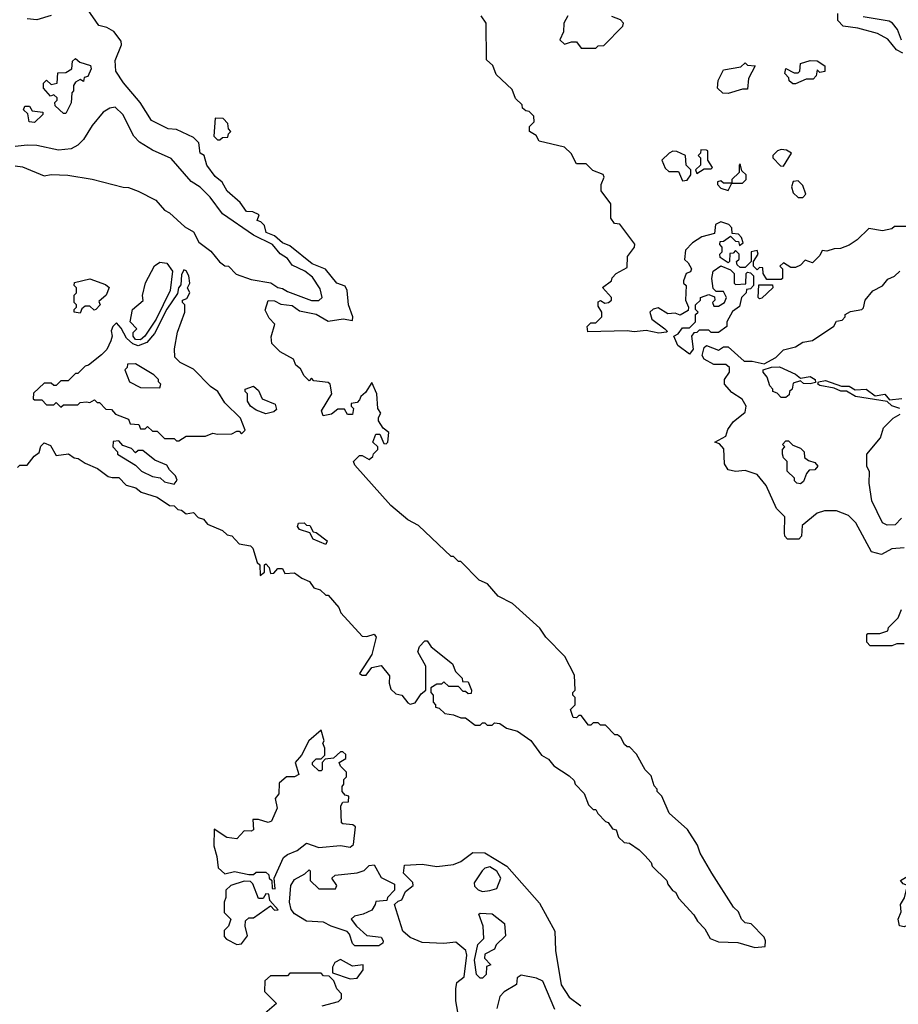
# Model space of a CAD drawing. Extents: x 2668140 to 2765664, y 823621 to 955240.
# Tile 48 of 256: x 2690824 to 2694471, y 862551 to 866639. Entities that reach past the tile are written whole.
import ezdxf

# ---------------------------------------------------------------- set-up
doc = ezdxf.new("R2010")
doc.units = 0

msp = doc.modelspace()

# ---------------------------------------------------------------- linework, layer by layer
at = {"layer": '0CON02XD'}
for points in [[(2690815, 864780), (2690825, 864790), (2690855, 864790), (2690883.6, 864826.4), (2690905, 864842.5), (2690912, 864868), (2690925, 864882.5), (2690951.2, 864871.2), (2690975, 864830), (2691025.9, 864835.9), (2691049.3, 864819.3), (2691066.7, 864816.7), (2691095, 864797.5), (2691146.1, 864776.1), (2691191.7, 864741.7), (2691208.3, 864738.3), (2691235, 864738), (2691266.4, 864706.4), (2691305.9, 864695.9), (2691328, 864678), (2691395, 864656.2), (2691445, 864622.5), (2691465, 864620), (2691480, 864605), (2691495, 864603.3), (2691515, 864587.5), (2691545, 864593.3), (2691565, 864572.5), (2691587.5, 864565), (2691603.9, 864543.9), (2691665, 864518.8), (2691685, 864500), (2691705, 864496.7), (2691735, 864462.5), (2691782, 864455), (2691791.4, 864445), (2691810, 864385), (2691820, 864375), (2691821.7, 864331.7), (2691840, 864345), (2691840, 864375), (2691845, 864380), (2691860, 864365), (2691865, 864340), (2691878.3, 864341.7), (2691895, 864360), (2691915, 864360), (2691925, 864340), (2691965, 864342.5), (2691995, 864320), (2692026.4, 864306.4), (2692045, 864280), (2692071.7, 864271.7), (2692095, 864250), (2692105, 864250), (2692148.3, 864198.3), (2692157, 864177), (2692245, 864080), (2692265, 864077.5), (2692295, 864087.5), (2692303.8, 864075), (2692286.2, 864003.8), (2692233.9, 863923.9), (2692245, 863917.5), (2692261.7, 863918.3), (2692285, 863950), (2692325, 863957.5), (2692358.8, 863915), (2692357.5, 863885), (2692365, 863860), (2692385, 863840), (2692410, 863835), (2692435, 863802.5), (2692445, 863797.5), (2692465, 863802.5), (2692490.5, 863839.5), (2692510, 863855), (2692510, 863955), (2692476.7, 864015), (2692483.8, 864036.2), (2692505, 864060), (2692515, 864060), (2692532.5, 864035), (2692620, 863965), (2692633, 863933), (2692660, 863905), (2692661.7, 863891.7), (2692685, 863890), (2692700, 863855), (2692698.3, 863841.7), (2692685, 863840), (2692675, 863850), (2692665, 863850), (2692645, 863870), (2692605, 863870), (2692585, 863890), (2692575, 863880), (2692555, 863880), (2692530, 863865), (2692530, 863845), (2692540, 863835), (2692540, 863805), (2692550, 863795), (2692550, 863785), (2692565, 863780), (2692588.3, 863758.3), (2692625, 863752.5), (2692655, 863740), (2692675, 863740), (2692715, 863710), (2692735, 863710), (2692745, 863720), (2692755, 863720), (2692765, 863710), (2692785, 863710), (2692795, 863720), (2692817, 863717), (2692845, 863697.5), (2692890, 863685), (2692946.4, 863646.4), (2692990, 863585), (2693019.3, 863569.3), (2693040.7, 863540.7), (2693105, 863500), (2693125, 863480), (2693130, 863465), (2693167, 863427), (2693185, 863380), (2693205, 863360), (2693215, 863360), (2693223.6, 863343.6), (2693255, 863310), (2693266.4, 863306.4), (2693285, 863280), (2693300, 863275), (2693310, 863245), (2693333, 863223), (2693355, 863220), (2693395, 863192.5), (2693419.3, 863169.3), (2693445, 863140), (2693450, 863125), (2693510, 863065), (2693515, 863050), (2693533.6, 863023.6), (2693546.4, 863016.4), (2693560.7, 862990.7), (2693623, 862923), (2693637, 862897), (2693667.5, 862865), (2693690, 862825), (2693725, 862810), (2693805, 862807.5), (2693875, 862787.5), (2693918.3, 862791.7), (2693920, 862815), (2693915, 862830), (2693860, 862885), (2693835, 862890), (2693820, 862905), (2693807.5, 862935), (2693787.5, 862955), (2693696.7, 863095), (2693649.3, 863179.3), (2693638.3, 863211.7), (2693596.4, 863276.4), (2693520, 863345), (2693490, 863415), (2693470, 863435), (2693470, 863445), (2693458.3, 863458.3), (2693445, 863500), (2693420, 863525), (2693385, 863590), (2693355, 863620), (2693345, 863620), (2693335, 863630), (2693319.3, 863659.3), (2693305, 863670), (2693295, 863670), (2693255, 863710), (2693235, 863710), (2693225, 863720), (2693205, 863720), (2693195, 863710), (2693185, 863710), (2693155, 863750), (2693145, 863750), (2693135, 863740), (2693121.7, 863741.7), (2693110, 863775), (2693130, 863795), (2693130, 863825), (2693120, 863835), (2693120, 863845), (2693130, 863855), (2693127, 863917), (2693087.5, 863995), (2693007.5, 864075), (2692983, 864113), (2692870, 864215), (2692810, 864245), (2692766.4, 864296.4), (2692731.7, 864311.7), (2692655, 864390), (2692645, 864390), (2692625, 864410), (2692615, 864410), (2692479.3, 864539.3), (2692435, 864562.5), (2692365, 864622.5), (2692215, 864790), (2692210, 864805), (2692235, 864830), (2692245, 864830), (2692275, 864812.5), (2692290, 864825), (2692293, 864837), (2692310, 864855), (2692310, 864865), (2692290, 864885), (2692301.7, 864918.3), (2692318.3, 864918.3), (2692335, 864880), (2692345, 864877.5), (2692352.5, 864885), (2692356.2, 864925), (2692333.3, 864943.3), (2692313.3, 864973.3), (2692313, 864987), (2692322.5, 865005), (2692310, 865025), (2692306, 865085), (2692285, 865132.5), (2692259.3, 865090.7), (2692240, 865075), (2692235, 865060), (2692225, 865050), (2692200, 865045), (2692200, 865035), (2692210, 865025), (2692205, 865000), (2692185, 865000), (2692171.7, 865021.7), (2692145, 865022.5), (2692118.8, 865001.2), (2692083.9, 864993.9), (2692076.2, 865015), (2692120, 865085), (2692112.5, 865125), (2692105, 865132.5), (2692045, 865140), (2692035, 865150), (2692025, 865140), (2692005, 865160), (2691990, 865190), (2691970, 865205), (2691960, 865230), (2691905, 865260), (2691870, 865295), (2691868.3, 865321.7), (2691882.5, 865375), (2691859.5, 865399.5), (2691843, 865433), (2691855, 865472.5), (2691881.7, 865471.7), (2691908.3, 865458.3), (2691955, 865452.5), (2691985, 865430), (2692055, 865416), (2692105, 865386.7), (2692166.4, 865396.4), (2692205, 865390), (2692206.2, 865405), (2692188.8, 865455), (2692183.3, 865515), (2692175, 865532.5), (2692140, 865545), (2692093, 865603), (2692037.5, 865625), (2691945, 865700), (2691915, 865712), (2691882, 865742), (2691846.7, 865755), (2691840, 865785), (2691825, 865800), (2691810, 865805), (2691818.3, 865828.3), (2691791.7, 865841.7), (2691765, 865842.5), (2691739.3, 865879.3), (2691685, 865927.5), (2691663.9, 865963.9), (2691635, 865987.5), (2691600, 866035), (2691590, 866075), (2691572.5, 866085), (2691567, 866127), (2691545, 866150), (2691475, 866182.5), (2691440, 866185), (2691370.7, 866220.7), (2691323.3, 866295), (2691255, 866376.7), (2691223.3, 866425), (2691220.7, 866469.3), (2691246.7, 866535), (2691245, 866550), (2691215, 866590), (2691185, 866606.7), (2691152.5, 866615), (2691105, 866682.5)], [(2690955, 866656.7), (2690895, 866637.5), (2690855, 866642.5)], [(2694515, 865780), (2694455, 865780), (2694445, 865770), (2694405, 865762.5), (2694348.3, 865771.7), (2694300, 865725), (2694267, 865703), (2694231.7, 865688.3), (2694205, 865687.5), (2694175, 865677.5), (2694155, 865680), (2694145, 865660), (2694115, 865630), (2694085, 865640), (2694065, 865620), (2694045, 865610), (2694025, 865610), (2693995, 865630), (2693980, 865615), (2693990, 865605), (2693990, 865565), (2693985, 865560), (2693925, 865560), (2693910, 865585), (2693908.3, 865608.3), (2693895, 865610), (2693885, 865600), (2693870, 865615), (2693870, 865635), (2693890, 865665), (2693885, 865680), (2693860, 865675), (2693860, 865635), (2693835, 865610), (2693815, 865610), (2693801.7, 865621.7), (2693800, 865635), (2693810, 865645), (2693810, 865665), (2693795, 865680), (2693785, 865670), (2693771.7, 865668.3), (2693770, 865635), (2693765, 865630), (2693731.7, 865651.7), (2693730, 865665), (2693740, 865675), (2693740, 865695), (2693730, 865705), (2693731.7, 865718.3), (2693745, 865720), (2693775, 865740), (2693795, 865720), (2693808.3, 865718.3), (2693811.7, 865701.7), (2693827.5, 865712.5), (2693820, 865735), (2693808.3, 865748.3), (2693781.7, 865751.7), (2693780, 865775), (2693768.3, 865788.3), (2693735, 865800), (2693711.7, 865788.3), (2693708.3, 865751.7), (2693655, 865737.5), (2693617, 865713), (2693588.3, 865681.7), (2693583, 865643), (2693599.3, 865629.3), (2693612.5, 865605), (2693608.3, 865591.7), (2693590, 865585), (2693580, 865555), (2693580, 865545), (2693590, 865535), (2693587.5, 865475), (2693600, 865445), (2693598.3, 865431.7), (2693565, 865412.5), (2693545, 865420), (2693515, 865417.5), (2693475, 865442.5), (2693453, 865437), (2693440, 865425), (2693447.5, 865395), (2693502.5, 865355), (2693512.5, 865345), (2693508.8, 865341.2), (2693477, 865337), (2693425, 865348.8), (2693375, 865342.5), (2693345, 865347.5), (2693183, 865343), (2693180, 865365), (2693195, 865380), (2693215, 865380), (2693240, 865405), (2693240, 865425), (2693225, 865450), (2693225, 865467.5), (2693235, 865472.5), (2693252.3, 865462.3), (2693267.5, 865465), (2693280, 865475), (2693280, 865485), (2693243, 865527), (2693280, 865555), (2693283, 865567), (2693300, 865585), (2693345, 865610), (2693347.5, 865655), (2693376.1, 865693.9), (2693377, 865707), (2693315, 865790), (2693293, 865793), (2693277.5, 865815), (2693277.5, 865875), (2693238.3, 865928.3), (2693237.5, 865955), (2693250, 865985), (2693246.4, 865996.4), (2693203, 866013), (2693175, 866040), (2693135, 866040), (2693113, 866083), (2693085, 866110), (2692980, 866135), (2692968.3, 866158.3), (2692940, 866175), (2692940, 866195), (2692960, 866215), (2692958.3, 866238.3), (2692938.3, 866258.3), (2692925, 866260), (2692911.7, 866271.7), (2692910, 866285), (2692881.7, 866311.7), (2692868.3, 866348.3), (2692801.7, 866411.7), (2692788.3, 866448.3), (2692761.7, 866471.7), (2692760, 866625), (2692740, 866655)], [(2693100, 866655), (2693082.5, 866625), (2693081.7, 866588.3), (2693066.7, 866555), (2693085, 866536.7), (2693115, 866547.5), (2693135, 866547.5), (2693155, 866520), (2693215, 866520)], [(2693215, 866520), (2693225, 866530), (2693248.3, 866531.7), (2693328.3, 866611.7), (2693330, 866625), (2693318.3, 866638.3), (2693281.7, 866651.7)], [(2694489.5, 866499.5), (2694464.1, 866514.1), (2694427.3, 866557.3), (2694385, 866581.2), (2694303, 866603), (2694241.7, 866611.7), (2694220, 866635), (2694220, 866665)], [(2694485, 866553.3), (2694467.7, 866597.7), (2694447.5, 866625), (2694433, 866633), (2694325, 866651.2)], [(2691015, 866250), (2691005, 866250), (2690971.7, 866281.7), (2690970, 866295), (2690980, 866305), (2690980, 866315), (2690965, 866327.5), (2690951.7, 866321.7), (2690922.5, 866355), (2690922.5, 866375), (2690935, 866387.5), (2690955, 866370), (2690980, 866375), (2690981.7, 866418.3), (2691015, 866420), (2691040, 866435), (2691043, 866467), (2691055, 866477.5), (2691073, 866463), (2691118.3, 866448.3), (2691120, 866435), (2691106.4, 866403.6), (2691091.7, 866398.3), (2691088.3, 866381.7), (2691075, 866390), (2691055, 866380), (2691047.5, 866365), (2691047, 866343), (2691040, 866335), (2691037, 866293), (2691015, 866250)], [(2694045, 866372.5), (2694033, 866373), (2694017.5, 866385), (2694017, 866397), (2694000, 866415), (2694003.8, 866436.2), (2694038.3, 866418.3), (2694055, 866417.5), (2694062.5, 866425), (2694065, 866457.5), (2694105, 866470), (2694135, 866467.5), (2694166.7, 866446.7), (2694166.4, 866423.6), (2694145, 866420), (2694135, 866430), (2694130, 866405), (2694118.3, 866391.7), (2694088.3, 866391.7), (2694045, 866372.5)], [(2693765, 866332.5), (2693743.3, 866333.3), (2693720, 866355), (2693723, 866387), (2693745, 866430), (2693817, 866443), (2693835, 866460), (2693845, 866450), (2693876.7, 866446.7), (2693850, 866395), (2693845, 866350), (2693825, 866350), (2693765, 866332.5)], [(2692065, 865472.5), (2692080, 865485), (2692071.7, 865521.7), (2692039.5, 865569.5), (2692007.5, 865595), (2691955, 865620), (2691935, 865646.7), (2691905, 865666.7), (2691873.3, 865705), (2691795, 865743.8), (2691665, 865832.5), (2691615, 865902.5), (2691573, 865943), (2691535, 865967.5), (2691453, 866063), (2691375, 866097.5), (2691320.7, 866130.7), (2691297.5, 866155), (2691252.5, 866245), (2691220, 866275), (2691198.3, 866271.7), (2691170, 866255), (2691125, 866200), (2691089.3, 866140.7), (2691065, 866117.5), (2691037, 866103), (2690985, 866097.5), (2690895, 866116.7), (2690855, 866117.5), (2690805, 866112.5)], [(2690885, 866212.5), (2690862.5, 866215), (2690857.5, 866247.5), (2690840, 866265), (2690845, 866280), (2690865, 866280), (2690875, 866260), (2690920, 866255), (2690920, 866245), (2690885, 866212.5)], [(2691655, 866140), (2691665, 866150), (2691688.3, 866151.7), (2691690, 866165), (2691700, 866175), (2691690, 866185), (2691688.3, 866208.3), (2691668.3, 866228.3), (2691635, 866230), (2691630, 866155), (2691645, 866140), (2691655, 866140)], [(2693575, 865970), (2693595, 865972.5), (2693610, 865995), (2693610, 866015), (2693590, 866035), (2693587.5, 866075), (2693551.7, 866091.7), (2693535, 866092.5), (2693520, 866085), (2693490, 866055), (2693503, 866023), (2693518.3, 866008.3), (2693558.3, 866008.3), (2693575, 865970)], [(2693635, 866000), (2693665, 866020), (2693695, 866020), (2693700, 866025), (2693680, 866055), (2693680, 866095), (2693675, 866097.5), (2693651.7, 866098.3), (2693650, 866085), (2693640, 866075), (2693650, 866065), (2693650, 866035), (2693630, 866015), (2693635, 866000)], [(2693995, 866030), (2694027.5, 866085), (2694007, 866097), (2693985, 866100), (2693970, 866095), (2693950, 866075), (2693950, 866065), (2693981.7, 866031.7), (2693995, 866030)], [(2690805, 866032.5), (2690835, 866027.5), (2690925, 865990), (2690955, 865996.7), (2691023, 865993), (2691125, 865976.7), (2691253.8, 865943.8), (2691275, 865942.5), (2691315, 865927.5), (2691389.3, 865889.3), (2691425, 865847.5), (2691445, 865837.5), (2691509.5, 865779.5), (2691545, 865757.5), (2691567.5, 865715), (2691617.7, 865677.7), (2691653.6, 865633.6), (2691675, 865617.5), (2691690, 865615), (2691723, 865583), (2691785, 865560), (2691865.8, 865545.8), (2691895, 865526.7), (2691915, 865523.3), (2691935, 865510), (2692035, 865472.5), (2692065, 865472.5)], [(2693765, 865930), (2693780, 865960), (2693825, 865960), (2693840, 865975), (2693840, 865995), (2693821.7, 866011.7), (2693815, 866040), (2693810, 866035), (2693810, 866005), (2693780, 865975), (2693780, 865960), (2693745, 865960), (2693735, 865970), (2693720, 865965), (2693720, 865955), (2693735, 865940), (2693765, 865930)], [(2694075, 865900), (2694086.7, 865915), (2694075, 865950), (2694055, 865970), (2694035, 865967.5), (2694027.5, 865945), (2694035, 865920), (2694055, 865900), (2694075, 865900)], [(2691325, 865310), (2691305, 865310.8), (2691294.2, 865325), (2691295, 865340), (2691310, 865355), (2691282.5, 865385), (2691291.4, 865435), (2691337, 865473), (2691333.6, 865493.6), (2691345.9, 865545.9), (2691383.7, 865616.3), (2691405, 865632.5), (2691435, 865627.5), (2691457.5, 865595), (2691448.6, 865515), (2691390, 865395), (2691343.3, 865325), (2691325, 865310)], [(2693605, 865250), (2693556.1, 865286.1), (2693540, 865325), (2693557.5, 865335), (2693575, 865360), (2693605, 865360), (2693630, 865385), (2693630, 865415), (2693640, 865425), (2693630, 865435), (2693630, 865455), (2693650, 865475), (2693650, 865485), (2693685, 865497.5), (2693708.3, 865488.3), (2693710, 865475), (2693700, 865465), (2693705, 865450), (2693725, 865450), (2693750, 865465), (2693757.5, 865485), (2693745, 865510), (2693715, 865510), (2693703, 865523), (2693696.7, 865565), (2693702.5, 865595), (2693735, 865617.5), (2693775, 865600), (2693790, 865585), (2693790, 865545), (2693795, 865540), (2693838.3, 865541.7), (2693840, 865585), (2693845, 865590), (2693858.3, 865588.3), (2693870, 865575), (2693870, 865535), (2693858.3, 865521.7), (2693841.7, 865518.3), (2693840, 865505), (2693820, 865485), (2693811.7, 865448.3), (2693783, 865427), (2693760, 865385), (2693760, 865365), (2693725, 865340), (2693695, 865340), (2693685, 865350), (2693645, 865350), (2693635, 865340), (2693621.7, 865338.3), (2693612.5, 865325), (2693619.3, 865270.7), (2693605, 865250)], [(2691485, 864890), (2691515, 864910), (2691595, 864910), (2691625, 864922.5), (2691645, 864917.5), (2691705, 864920), (2691725, 864930), (2691735, 864930), (2691745, 864920), (2691760, 864935), (2691740, 864985), (2691675, 865047.5), (2691646.7, 865095), (2691616.1, 865116.1), (2691545, 865187.5), (2691490, 865215), (2691468.3, 865238.3), (2691467, 865273), (2691478.3, 865341.7), (2691510, 865425), (2691510, 865455), (2691500, 865465), (2691500, 865475), (2691518.3, 865481.7), (2691530, 865505), (2691520, 865525), (2691530, 865545), (2691526.2, 865575), (2691515, 865596.7), (2691505, 865600), (2691495, 865580), (2691492.5, 865537.5), (2691482.5, 865525), (2691478.3, 865501.7), (2691435, 865436.7), (2691383.4, 865336.6), (2691351.2, 865298.8), (2691315, 865285.5), (2691293, 865293), (2691266.7, 865316.7), (2691245, 865357.5), (2691225, 865380), (2691210, 865365), (2691203.6, 865346.4), (2691207.5, 865325), (2691202.5, 865305), (2691185, 865270), (2691163, 865247), (2691110, 865205), (2691095, 865200), (2691065, 865170), (2691055, 865170), (2691025, 865140), (2690995, 865140), (2690975, 865120), (2690965, 865120), (2690955, 865130), (2690925, 865130), (2690881.7, 865088.3), (2690880, 865065), (2690885, 865060), (2690915, 865060), (2690935, 865040), (2690965, 865040), (2690975, 865050), (2690995, 865030), (2691005, 865040), (2691065, 865040), (2691075, 865050), (2691101.7, 865051.7), (2691115, 865050), (2691135, 865060), (2691145, 865050), (2691155, 865050), (2691181.7, 865021.7), (2691205, 865020), (2691221.7, 865001.7), (2691275, 864980), (2691281.7, 864961.7), (2691318.3, 864958.3), (2691325, 864940), (2691345, 864940), (2691355, 864950), (2691375, 864930), (2691395, 864930), (2691425, 864900), (2691465, 864900), (2691475, 864890), (2691485, 864890)], [(2694495, 864446.7), (2694445, 864442.5), (2694402, 864418), (2694359.3, 864429.3), (2694295, 864550), (2694265, 864580), (2694215, 864600), (2694165, 864600), (2694135, 864590), (2694071.7, 864538.3), (2694070, 864495), (2694058.3, 864481.7), (2694011.7, 864481.7), (2694000, 864495), (2693998.3, 864508.3), (2694000, 864575), (2693965, 864610), (2693922.5, 864705), (2693885, 864750), (2693835, 864767.5), (2693795, 864762.5), (2693765, 864770), (2693750, 864795), (2693747, 864857), (2693728.3, 864878.3), (2693710, 864885), (2693755, 864910), (2693763, 864937), (2693785, 864970), (2693835, 865010), (2693840, 865035), (2693823, 865063), (2693780.7, 865090.7), (2693750, 865125), (2693750, 865145), (2693770, 865175), (2693770, 865195), (2693755, 865206.7), (2693705, 865207.5), (2693665, 865230), (2693657.5, 865245), (2693665, 865277.5), (2693675, 865286.7), (2693725, 865267.5), (2693745, 865280), (2693765, 865280), (2693831.1, 865221.1), (2693865, 865221.1), (2693915, 865210.5), (2693963, 865237), (2693995, 865268), (2694045, 865280), (2694075, 865300), (2694115, 865307.5), (2694203, 865367), (2694215, 865387.5), (2694238.3, 865391.7), (2694250, 865405), (2694250, 865415), (2694273, 865427), (2694320, 865435), (2694327, 865443), (2694333.3, 865475), (2694365, 865513.3), (2694405.8, 865534.2), (2694428.3, 865561.7), (2694455, 865573.8), (2694477.5, 865595)], [(2691075, 865420), (2691050, 865425), (2691050, 865435), (2691060, 865445), (2691060, 865455), (2691050, 865465), (2691050, 865495), (2691060, 865505), (2691060, 865525), (2691050, 865535), (2691051.7, 865548.3), (2691115, 865562.5), (2691179.5, 865539.5), (2691195, 865527.5), (2691182.5, 865495), (2691151.7, 865468.3), (2691157.5, 865455), (2691140, 865435), (2691133, 865433), (2691115, 865450), (2691095, 865450), (2691081.7, 865438.3), (2691075, 865420)], [(2693895, 865480), (2693890, 865485), (2693891.7, 865538.3), (2693948.3, 865538.3), (2693950, 865525), (2693905, 865482.5), (2693895, 865480)], [(2691405, 865110), (2691410, 865125), (2691400, 865135), (2691400, 865145), (2691380, 865165), (2691305, 865210), (2691271.7, 865208.3), (2691270, 865195), (2691260, 865185), (2691280, 865135), (2691325, 865112.5), (2691405, 865110)], [(2694005, 865070), (2693985, 865070), (2693968.3, 865088.3), (2693950, 865095), (2693950, 865105), (2693938.3, 865118.3), (2693927.5, 865155), (2693910, 865175), (2693910, 865185), (2693945, 865196.9), (2693978.3, 865198.3), (2694045, 865166.7), (2694065, 865150), (2694105, 865157.5), (2694126.7, 865145), (2694127.5, 865132.5), (2694105, 865126.7), (2694078.3, 865128.3), (2694065, 865140), (2694035, 865130), (2694030, 865105), (2694020, 865095), (2694018.3, 865081.7), (2694005, 865070)], [(2694477.5, 865025), (2694445, 865036), (2694425, 865053.3), (2694294, 865074), (2694256.4, 865096.4), (2694233, 865097), (2694205, 865108.8), (2694145, 865120), (2694137.5, 865125), (2694140, 865135), (2694168.8, 865141.2), (2694235, 865117.5), (2694267.5, 865117.5), (2694292.3, 865102.3), (2694337.5, 865105), (2694375, 865076.7), (2694415, 865084), (2694435, 865060), (2694485.6, 865065.6)], [(2691845, 865002.5), (2691805, 865017.5), (2691782.5, 865035), (2691770, 865055), (2691770, 865085), (2691760, 865095), (2691760, 865105), (2691795, 865116.7), (2691815, 865100), (2691830, 865065), (2691885, 865042.5), (2691890, 865020), (2691878.8, 865011.2), (2691845, 865002.5)], [(2694485, 864570), (2694458.3, 864541.7), (2694425, 864540), (2694405, 864550), (2694360.7, 864640.7), (2694350, 864715), (2694351.7, 864761.7), (2694340, 864785), (2694340, 864835), (2694397, 864903), (2694410, 864945), (2694450, 864985), (2694479.3, 865000.7)], [(2691465, 864710), (2691477, 864727), (2691470, 864745), (2691445, 864770), (2691435, 864790), (2691385, 864810), (2691335, 864850), (2691315, 864850), (2691305, 864840), (2691288.3, 864858.3), (2691251.7, 864871.7), (2691235, 864890), (2691211.7, 864888.3), (2691210, 864865), (2691230, 864845), (2691230, 864835), (2691305, 864790), (2691330, 864765), (2691375, 864742.5), (2691407, 864737), (2691425, 864720), (2691465, 864710)], [(2694065, 864712.5), (2694050, 864715), (2694040, 864725), (2694040, 864735), (2694010, 864765), (2694010, 864805), (2693995, 864820), (2693990, 864835), (2693990, 864855), (2694000, 864865), (2693990, 864875), (2694005, 864890), (2694015, 864890), (2694033, 864873), (2694065, 864860), (2694080, 864845), (2694081.7, 864821.7), (2694098.3, 864808.3), (2694125, 864800), (2694137.5, 864785), (2694125, 864770), (2694101.7, 864768.3), (2694090, 864755), (2694078.3, 864721.7), (2694065, 864712.5)], [(2692095, 864460), (2692041.7, 864481.7), (2692028.3, 864508.3), (2691985, 864522.5), (2691977.5, 864535), (2691981.7, 864548.3), (2692005, 864550), (2692015, 864540), (2692028.3, 864538.3), (2692042.5, 864512.5), (2692055, 864510), (2692100, 864475), (2692095, 864460)], [(2694495, 864047.5), (2694465, 864047.5), (2694445, 864040), (2694355, 864040), (2694340, 864055), (2694340, 864085), (2694345, 864090), (2694395, 864090), (2694428.3, 864101.7), (2694430, 864115), (2694470, 864155), (2694485, 864190)], [(2691885, 863030), (2691880, 863075), (2691919.5, 863160.5), (2691935, 863173.3), (2691975, 863190), (2692015, 863220), (2692065, 863202), (2692155, 863210), (2692195, 863203.8), (2692210, 863215), (2692218.3, 863288.3), (2692207, 863297), (2692165, 863300), (2692160, 863305), (2692157.5, 863375), (2692165, 863390), (2692188.3, 863391.7), (2692190, 863415), (2692175, 863420), (2692162.5, 863435), (2692162.5, 863455), (2692170, 863465), (2692170, 863485), (2692180, 863495), (2692180, 863515), (2692155, 863540), (2692150, 863555), (2692178.3, 863571.7), (2692178.3, 863588.3), (2692165, 863600), (2692155, 863600), (2692127, 863573), (2692091.7, 863568.3), (2692080, 863555), (2692080, 863525), (2692075, 863520), (2692065, 863520), (2692040, 863545), (2692040, 863555), (2692055, 863570), (2692075, 863570), (2692090, 863585), (2692090, 863615), (2692082.5, 863635), (2692087.5, 863645), (2692075, 863690), (2692024.6, 863645.4), (2691994.2, 863585), (2691967.5, 863555), (2691982.5, 863505), (2691964.1, 863495.9), (2691931.2, 863495), (2691900.7, 863469.3), (2691898.9, 863425), (2691884.2, 863405), (2691893.3, 863365), (2691868.8, 863311.2), (2691855, 863306), (2691815, 863318.2), (2691792, 863318), (2691794, 863275), (2691785, 863269.4), (2691755, 863271.2), (2691725, 863238), (2691684.2, 863244.2), (2691631.7, 863278.3), (2691629.3, 863209.3), (2691642.5, 863165), (2691648.3, 863118.3), (2691675, 863092.5), (2691715, 863102.5), (2691775, 863090), (2691795, 863090), (2691805, 863100), (2691845, 863100), (2691858.3, 863088.3), (2691860, 863075), (2691870, 863065), (2691871.7, 863031.7), (2691885, 863030)], [(2692646.2, 862495), (2692634.3, 862565), (2692634, 862616), (2692638, 862642), (2692669.2, 862665), (2692680, 862755), (2692676.2, 862775), (2692635, 862808.8), (2692585, 862804), (2692495, 862807.5), (2692445, 862828), (2692414, 862855), (2692380, 862965), (2692395, 862980), (2692410, 862985), (2692425, 863020), (2692457.5, 863045), (2692456.4, 863056.4), (2692417.5, 863095), (2692421.7, 863128.3), (2692495, 863132.5), (2692555, 863123.3), (2692625, 863131.2), (2692655, 863143.8), (2692705, 863181.2), (2692755, 863180), (2692845.4, 863125.4), (2692981.7, 862971.7), (2693045.7, 862855), (2693048.1, 862775), (2693071.8, 862631.8), (2693105, 862581.2), (2693153.3, 862545)], [(2692315, 862794), (2692215, 862794.4), (2692205, 862803.8), (2692193, 862843), (2692182.9, 862852.9), (2692117.5, 862875), (2692085, 862892.5), (2692015, 862896.7), (2691965, 862926.2), (2691950.8, 862945), (2691944, 862975), (2691950, 863045), (2691965, 863070), (2692007, 863093), (2692025, 863110), (2692030, 863105), (2692030, 863065), (2692065, 863030), (2692135, 863030), (2692140, 863045), (2692120, 863075), (2692133, 863087), (2692225, 863096.7), (2692253.6, 863106.4), (2692275, 863127.5), (2692295, 863130), (2692325, 863077.5), (2692380, 863050), (2692380, 863025), (2692350, 862995), (2692348.3, 862981.7), (2692301.7, 862978.3), (2692300, 862965), (2692285, 862942.5), (2692250, 862925), (2692213, 862917), (2692200, 862905), (2692222.5, 862875), (2692265, 862836.7), (2692325, 862830), (2692333.3, 862815), (2692331.2, 862805), (2692315, 862794)], [(2692745, 863020), (2692775, 863023.3), (2692805, 863032.5), (2692821.2, 863075), (2692804.4, 863104.4), (2692775, 863122), (2692755, 863116.7), (2692743.3, 863105), (2692710, 863055), (2692711.7, 863041.7), (2692726.4, 863026.4), (2692745, 863020)], [(2694495, 862873.3), (2694476.7, 862876.7), (2694470, 862905), (2694482.5, 862935), (2694480, 862965), (2694497, 862993), (2694510, 863045), (2694491.7, 863051.7), (2694480, 863065), (2694508.3, 863081.7), (2694520, 863115), (2694555, 863133.3), (2694575, 863131.2), (2694583.3, 863125), (2694588.8, 863105), (2694587, 863073), (2694540, 863055), (2694554, 863015), (2694546.7, 862975), (2694556.4, 862933.6), (2694522.5, 862905), (2694505, 862877.5), (2694495, 862873.3)], [(2691725, 862800), (2691745, 862802.5), (2691770, 862835), (2691760, 862875), (2691761.7, 862898.3), (2691775, 862910), (2691795, 862910), (2691865, 862960), (2691881.7, 862941.7), (2691896.2, 862943.8), (2691861.7, 862981.7), (2691858.3, 863008.3), (2691845, 863010), (2691835, 862990), (2691815, 862990), (2691791.7, 863051.7), (2691781.7, 863061.7), (2691755, 863062.5), (2691700, 863045), (2691680, 863025), (2691680, 862995), (2691672.5, 862975), (2691673, 862933), (2691700, 862905), (2691690, 862875), (2691673, 862857), (2691673, 862833), (2691681.7, 862821.7), (2691725, 862800)], [(2692745, 862660), (2692735, 862660), (2692720, 862675), (2692711.2, 862735), (2692725, 862800), (2692750, 862825), (2692747.5, 862875), (2692730, 862925), (2692735, 862930), (2692785, 862927.5), (2692837, 862887), (2692840, 862835), (2692801.7, 862798.3), (2692795, 862780), (2692755, 862760), (2692753, 862743), (2692780, 862715), (2692761.7, 862708.3), (2692760, 862675), (2692745, 862660)], [(2692195, 862657.5), (2692225, 862660), (2692250, 862695), (2692250, 862715), (2692205, 862710), (2692155, 862736.7), (2692132.5, 862725), (2692122.5, 862705), (2692121.7, 862681.7), (2692195, 862657.5)], [(2692080, 862545), (2692147, 862563), (2692160, 862575), (2692160, 862595), (2692140, 862615), (2692128.3, 862648.3), (2692108.3, 862668.3), (2692085, 862670), (2692075, 862680), (2691945, 862680), (2691935, 862670), (2691865, 862670), (2691841.7, 862648.3), (2691840, 862605), (2691890, 862555), (2691811.7, 862488.3)], [(2693045, 862530), (2692995, 862646.7), (2692969.3, 862659.3), (2692905, 862672.5), (2692888.3, 862661.7), (2692886.4, 862633.6), (2692835, 862602.5), (2692816.6, 862583.4), (2692805, 862533.3)]]:
    msp.add_lwpolyline(points, dxfattribs=at)

doc.saveas('drawing.dxf')
